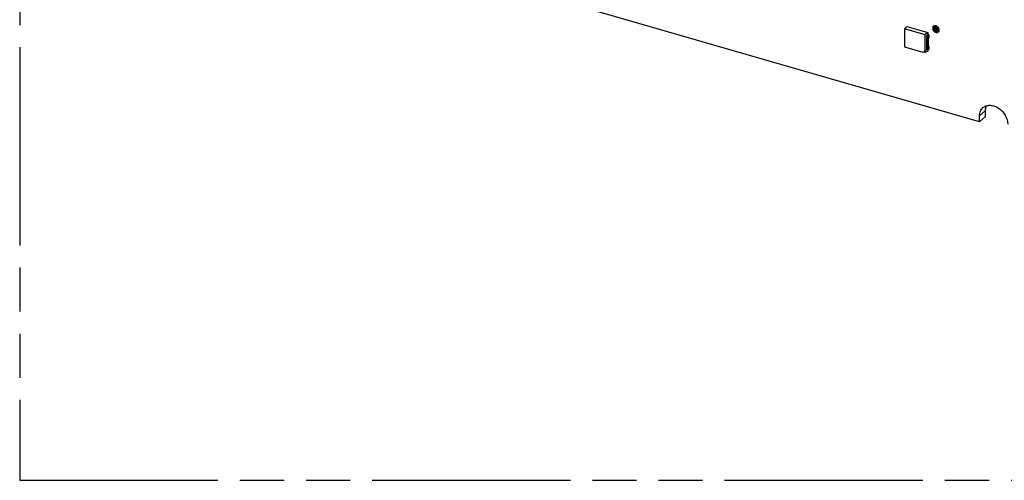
# Model space of a CAD drawing. Header units: millimetres. Extents: x 0 to 210, y 0 to 297.
# Tile 12 of 42: x 50 to 93, y 208 to 228. Entities that reach past the tile are written whole.
import ezdxf

# ---------------------------------------------------------------- set-up
doc = ezdxf.new("R2010")
doc.units = ezdxf.units.MM
doc.header["$LTSCALE"] = 19.36
doc.linetypes.add('PHANTOM', pattern=[0.8, 0.45, -0.05, 0.1, -0.05, 0.1, -0.05])
doc.layers.get('0').update_dxf_attribs({"linetype": 'CONTINUOUS'})
doc.layers.add('DEFAULT_3', color=7, linetype='PHANTOM')

msp = doc.modelspace()

# ---------------------------------------------------------------- linework, layer by layer
at = {"color": 6, "linetype": 'Continuous'}
for p, q in [((92.30089, 223.42798), (75.50022, 228.27791)), ((89.10785, 227.61066), (89.00935, 227.50417)), ((89.10785, 227.61066), (90.0316, 227.34399)), ((89.00935, 227.50417), (89.00935, 226.71555)), ((89.91344, 227.24318), (89.00935, 227.50417)), ((90.0316, 227.34399), (89.91344, 227.24318)), ((89.91344, 226.5457), (89.91344, 227.24318)), ((89.98615, 226.59021), (89.98615, 227.21951)), ((89.98804, 227.21897), (90.02988, 227.25519)), ((90.03324, 227.20592), (89.98804, 227.21897)), ((90.07507, 227.24215), (90.02988, 227.25519)), ((90.0316, 227.34399), (90.0316, 227.2545)), ((90.07507, 227.24215), (90.03324, 227.20592)), ((90.03324, 227.20592), (90.03324, 227.08553)), ((90.0749, 227.242), (90.0749, 227.12162)), ((89.00935, 226.71555), (89.8202, 226.48148)), ((90.0188, 226.73936), (90.0188, 227.05151)), ((90.07507, 227.12176), (90.03324, 227.08553)), ((90.03324, 226.697), (90.07507, 226.73323)), ((90.06047, 226.77544), (90.06047, 227.0876)), ((90.0749, 226.73309), (90.0749, 226.6127)), ((89.8202, 226.48148), (89.91344, 226.5478)), ((89.8649, 226.50404), (89.8202, 226.48148)), ((89.8649, 226.50404), (89.9498, 226.56443)), ((89.8649, 226.50404), (89.9498, 226.47953)), ((89.91344, 226.5457), (89.9498, 226.56653)), ((89.9498, 226.47953), (89.9498, 226.56443)), ((90.0316, 226.53571), (89.9498, 226.47953)), ((89.98804, 226.58966), (90.03324, 226.57661)), ((90.0316, 226.57661), (90.0316, 226.53571)), ((90.03324, 226.697), (90.03324, 226.57661)), ((90.03324, 226.57661), (90.07507, 226.61284)), ((92.30089, 223.42798), (92.30346, 223.69308)), ((92.56883, 223.65855), (92.56948, 223.9242)), ((92.30089, 223.42798), (92.56755, 223.65892))]:
    msp.add_line(p, q, dxfattribs=at)
at = {"color": 9, "linetype": 'Continuous'}
for p, q in [((90.0188, 227.05151), (90.06064, 227.08774)), ((90.06064, 226.77558), (90.0188, 226.73936)), ((92.30346, 223.69308), (92.57012, 223.92401))]:
    msp.add_line(p, q, dxfattribs=at)
at = {"color": 7, "linetype": 'Continuous'}
for centre, start, end in [((90.43943, 227.54618), 204.232628, 211.317841), ((90.33949, 227.45538), 24.232628, 31.317841)]:
    msp.add_arc(centre, 0.16736, start, end, dxfattribs=at)
for points, knots in [([(90.25851, 227.59931), (90.25629, 227.59517), (90.24822, 227.57726), (90.24522, 227.55733), (90.24512, 227.54244)], [0, 0, 0, 0, 0.24026735, 1, 1, 1, 1]), ([(90.27441, 227.53447), (90.27445, 227.53893), (90.27548, 227.55585), (90.28063, 227.57272), (90.28708, 227.58343)], [0, 0, 0, 0, 0.26284412, 1, 1, 1, 1]), ([(90.52098, 227.5237), (90.51073, 227.54887), (90.48003, 227.59505), (90.41547, 227.64153), (90.34284, 227.65797), (90.29729, 227.64122), (90.2813, 227.62758)], [0, 0, 0, 0, 0.27475976, 0.54528337, 0.78749474, 1, 1, 1, 1]), ([(90.52056, 227.52334), (90.51034, 227.54845), (90.47972, 227.59455), (90.41535, 227.64101), (90.34289, 227.65759), (90.29735, 227.6411), (90.28131, 227.62757)], [0, 0, 0, 0, 0.27464154, 0.54512124, 0.78742836, 1, 1, 1, 1]), ([(90.30779, 227.60597), (90.31975, 227.61449), (90.35105, 227.62476), (90.40109, 227.61576), (90.4479, 227.58749), (90.4726, 227.55859), (90.48246, 227.54237)], [0, 0, 0, 0, 0.21455839, 0.45521637, 0.72239697, 1, 1, 1, 1]), ([(90.30821, 227.60634), (90.32016, 227.61485), (90.35146, 227.62512), (90.40151, 227.61612), (90.44832, 227.58785), (90.47302, 227.55896), (90.48288, 227.54273)], [0, 0, 0, 0, 0.21455839, 0.45521637, 0.72239697, 1, 1, 1, 1]), ([(90.40225, 227.56811), (90.39087, 227.57345), (90.36696, 227.57958), (90.34299, 227.57083), (90.33473, 227.56362)], [0, 0, 0, 0, 0.53424023, 1, 1, 1, 1]), ([(90.40267, 227.56847), (90.39119, 227.57385), (90.36708, 227.58001), (90.34297, 227.57097), (90.33474, 227.56362)], [0, 0, 0, 0, 0.53437953, 1, 1, 1, 1]), ([(90.24512, 227.54244), (90.24516, 227.53717), (90.24642, 227.51526), (90.25208, 227.49365), (90.25836, 227.47822)], [0, 0, 0, 0, 0.24027005, 1, 1, 1, 1]), ([(90.24554, 227.5428), (90.24558, 227.53754), (90.24683, 227.51562), (90.25249, 227.49401), (90.25878, 227.47858)], [0, 0, 0, 0, 0.24027005, 1, 1, 1, 1]), ([(90.25836, 227.47822), (90.26861, 227.45305), (90.29931, 227.40686), (90.36386, 227.36039), (90.4365, 227.34394), (90.48204, 227.3607), (90.49803, 227.37434)], [0, 0, 0, 0, 0.27475976, 0.54528337, 0.78749474, 1, 1, 1, 1]), ([(90.25878, 227.47858), (90.269, 227.45346), (90.29961, 227.40737), (90.36399, 227.36091), (90.43644, 227.34432), (90.48198, 227.36081), (90.49803, 227.37434)], [0, 0, 0, 0, 0.27464154, 0.54512124, 0.78742836, 1, 1, 1, 1]), ([(90.28682, 227.47749), (90.28474, 227.48211), (90.27761, 227.50019), (90.2741, 227.51975), (90.27399, 227.53411)], [0, 0, 0, 0, 0.2610058, 1, 1, 1, 1]), ([(90.28724, 227.47785), (90.28516, 227.48247), (90.27803, 227.50055), (90.27452, 227.52011), (90.27441, 227.53447)], [0, 0, 0, 0, 0.2610058, 1, 1, 1, 1]), ([(90.47112, 227.39558), (90.45917, 227.38707), (90.42787, 227.37679), (90.37783, 227.3858), (90.33102, 227.41407), (90.30632, 227.44296), (90.29646, 227.45919)], [0, 0, 0, 0, 0.21455839, 0.45521637, 0.72239697, 1, 1, 1, 1]), ([(90.47154, 227.39594), (90.45959, 227.38743), (90.42829, 227.37716), (90.37824, 227.38616), (90.33144, 227.41443), (90.30673, 227.44332), (90.29687, 227.45955)], [0, 0, 0, 0, 0.21455839, 0.45521637, 0.72239697, 1, 1, 1, 1]), ([(90.33473, 227.56362), (90.33194, 227.56118), (90.32145, 227.54965), (90.31742, 227.53335), (90.31729, 227.52161)], [0, 0, 0, 0, 0.23998072, 1, 1, 1, 1]), ([(90.31729, 227.52161), (90.31737, 227.51511), (90.32092, 227.48765), (90.33735, 227.46264), (90.3532, 227.44885)], [0, 0, 0, 0, 0.23621845, 1, 1, 1, 1]), ([(90.33474, 227.56362), (90.33201, 227.56118), (90.32175, 227.54967), (90.31784, 227.53358), (90.31771, 227.52197)], [0, 0, 0, 0, 0.23987565, 1, 1, 1, 1]), ([(90.31771, 227.52197), (90.31779, 227.51547), (90.32133, 227.48801), (90.33777, 227.463), (90.35362, 227.44921)], [0, 0, 0, 0, 0.23621845, 1, 1, 1, 1]), ([(90.34616, 227.51328), (90.34622, 227.51604), (90.34712, 227.52619), (90.35294, 227.53613), (90.35905, 227.54038)], [0, 0, 0, 0, 0.27056701, 1, 1, 1, 1]), ([(90.38122, 227.46065), (90.37114, 227.46551), (90.35394, 227.48076), (90.34638, 227.50262), (90.34616, 227.51328)], [0, 0, 0, 0, 0.51210672, 1, 1, 1, 1]), ([(90.34657, 227.51364), (90.34663, 227.51635), (90.34752, 227.52633), (90.35309, 227.53613), (90.35902, 227.54043)], [0, 0, 0, 0, 0.27025257, 1, 1, 1, 1]), ([(90.38164, 227.46101), (90.37156, 227.46587), (90.35436, 227.48112), (90.34679, 227.50298), (90.34657, 227.51364)], [0, 0, 0, 0, 0.51210672, 1, 1, 1, 1]), ([(90.35902, 227.54043), (90.36363, 227.54376), (90.37149, 227.54635), (90.37924, 227.54623), (90.38129, 227.54605)], [0, 0, 0, 0, 0.73406147, 1, 1, 1, 1]), ([(90.37667, 227.43345), (90.38814, 227.42807), (90.41225, 227.42191), (90.43636, 227.43094), (90.4446, 227.4383)], [0, 0, 0, 0, 0.53437953, 1, 1, 1, 1]), ([(90.37708, 227.43381), (90.38847, 227.42847), (90.41237, 227.42233), (90.43634, 227.43109), (90.4446, 227.4383)], [0, 0, 0, 0, 0.53424023, 1, 1, 1, 1]), ([(90.39769, 227.54091), (90.40777, 227.53605), (90.42498, 227.5208), (90.43254, 227.49894), (90.43276, 227.48828)], [0, 0, 0, 0, 0.51210672, 1, 1, 1, 1]), ([(90.42031, 227.46149), (90.41571, 227.45816), (90.40784, 227.45556), (90.4001, 227.45569), (90.39804, 227.45586)], [0, 0, 0, 0, 0.73406147, 1, 1, 1, 1]), ([(90.39811, 227.54127), (90.40819, 227.53641), (90.42539, 227.52116), (90.43296, 227.4993), (90.43318, 227.48864)], [0, 0, 0, 0, 0.51210672, 1, 1, 1, 1]), ([(90.43318, 227.48864), (90.43312, 227.48588), (90.43221, 227.47572), (90.4264, 227.46578), (90.42028, 227.46153)], [0, 0, 0, 0, 0.27056701, 1, 1, 1, 1]), ([(90.43276, 227.48828), (90.4327, 227.48556), (90.43182, 227.47559), (90.42625, 227.46579), (90.42031, 227.46149)], [0, 0, 0, 0, 0.27025257, 1, 1, 1, 1]), ([(90.46163, 227.47994), (90.46154, 227.48644), (90.458, 227.51391), (90.44157, 227.53892), (90.42572, 227.55271)], [0, 0, 0, 0, 0.23621845, 1, 1, 1, 1]), ([(90.46204, 227.48031), (90.46196, 227.4868), (90.45842, 227.51427), (90.44198, 227.53928), (90.42613, 227.55307)], [0, 0, 0, 0, 0.23621845, 1, 1, 1, 1]), ([(90.4446, 227.4383), (90.44739, 227.44073), (90.45789, 227.45226), (90.46191, 227.46857), (90.46204, 227.48031)], [0, 0, 0, 0, 0.23998072, 1, 1, 1, 1]), ([(90.4446, 227.4383), (90.44733, 227.44074), (90.45758, 227.45224), (90.4615, 227.46834), (90.46163, 227.47994)], [0, 0, 0, 0, 0.23987565, 1, 1, 1, 1]), ([(90.4921, 227.52407), (90.49418, 227.51944), (90.50131, 227.50136), (90.50482, 227.4818), (90.50493, 227.46744)], [0, 0, 0, 0, 0.2610058, 1, 1, 1, 1]), ([(90.50493, 227.46744), (90.50489, 227.46299), (90.50386, 227.44607), (90.4987, 227.4292), (90.49226, 227.41848)], [0, 0, 0, 0, 0.26284412, 1, 1, 1, 1]), ([(90.49251, 227.52443), (90.49459, 227.5198), (90.50173, 227.50172), (90.50523, 227.48216), (90.50534, 227.46781)], [0, 0, 0, 0, 0.2610058, 1, 1, 1, 1]), ([(90.5338, 227.45911), (90.53375, 227.46438), (90.5325, 227.4863), (90.52684, 227.50791), (90.52056, 227.52334)], [0, 0, 0, 0, 0.24027005, 1, 1, 1, 1]), ([(90.52082, 227.4026), (90.52305, 227.40675), (90.53111, 227.42466), (90.53412, 227.44459), (90.53421, 227.45947)], [0, 0, 0, 0, 0.24026735, 1, 1, 1, 1]), ([(90.53421, 227.45947), (90.53417, 227.46474), (90.53292, 227.48666), (90.52726, 227.50827), (90.52098, 227.5237)], [0, 0, 0, 0, 0.24027005, 1, 1, 1, 1])]:
    msp.add_open_spline(points, degree=3, knots=knots, dxfattribs=at)
for points in [[(90.28131, 227.62757), (90.27206, 227.61977), (90.26423, 227.60998), (90.25851, 227.59931)], [(90.2813, 227.62758), (90.27223, 227.61984), (90.26456, 227.61018), (90.25893, 227.59967)], [(90.28666, 227.58307), (90.29202, 227.59197), (90.29933, 227.59995), (90.30779, 227.60597)], [(90.3532, 227.44885), (90.36026, 227.44271), (90.3682, 227.43742), (90.37667, 227.43345)], [(90.35362, 227.44921), (90.36068, 227.44307), (90.36861, 227.43778), (90.37708, 227.43381)], [(90.35905, 227.54038), (90.3652, 227.54465), (90.37342, 227.54634), (90.38087, 227.54569)], [(90.38087, 227.54569), (90.38668, 227.54519), (90.39244, 227.54344), (90.39769, 227.54091)], [(90.39804, 227.45586), (90.39224, 227.45636), (90.38647, 227.45812), (90.38122, 227.46065)], [(90.38129, 227.54605), (90.3871, 227.54555), (90.39286, 227.5438), (90.39811, 227.54127)], [(90.39846, 227.45622), (90.39265, 227.45673), (90.38689, 227.45848), (90.38164, 227.46101)], [(90.42028, 227.46153), (90.41413, 227.45726), (90.40592, 227.45558), (90.39846, 227.45622)], [(90.42572, 227.55271), (90.41866, 227.55885), (90.41072, 227.56414), (90.40225, 227.56811)], [(90.42613, 227.55307), (90.41907, 227.55921), (90.41114, 227.5645), (90.40267, 227.56847)], [(90.49267, 227.41885), (90.48732, 227.40994), (90.48, 227.40197), (90.47154, 227.39594)], [(90.49803, 227.37434), (90.50728, 227.38214), (90.5151, 227.39194), (90.52082, 227.4026)], [(90.49803, 227.37434), (90.5071, 227.38208), (90.51477, 227.39173), (90.52041, 227.40224)]]:
    msp.add_open_spline(points, degree=3, dxfattribs=at)
at = {"color": 6, "linetype": 'Continuous'}
for points, knots in [([(90.0188, 227.05151), (90.0188, 227.05809), (90.02071, 227.07102), (90.02861, 227.08162), (90.03324, 227.08553)], [0, 0, 0, 0, 0.52067155, 1, 1, 1, 1]), ([(90.03324, 226.697), (90.03095, 226.70025), (90.02301, 226.71302), (90.0188, 226.72828), (90.0188, 226.73936)], [0, 0, 0, 0, 0.26403863, 1, 1, 1, 1]), ([(90.0749, 226.73309), (90.07262, 226.73634), (90.06467, 226.7491), (90.06047, 226.76437), (90.06047, 226.77544)], [0, 0, 0, 0, 0.26403863, 1, 1, 1, 1]), ([(92.45491, 224.04964), (92.49622, 224.0854), (92.59796, 224.14179), (92.77628, 224.16321), (92.96502, 224.12486), (93.212, 223.99946), (93.45615, 223.7398), (93.54456, 223.46267), (93.54456, 223.32882)], [0, 0, 0, 0, 0.10487846, 0.21638351, 0.33798577, 0.4692137, 0.74308921, 1, 1, 1, 1]), ([(92.56948, 223.9242), (92.56966, 223.94305), (92.57408, 224.01537), (92.5926, 224.08704), (92.61462, 224.13589)], [0, 0, 0, 0, 0.26026362, 1, 1, 1, 1]), ([(92.30281, 223.69326), (92.30348, 223.76188), (92.328, 223.89557), (92.40692, 224.00808), (92.45491, 224.04964)], [0, 0, 0, 0, 0.51943702, 1, 1, 1, 1])]:
    msp.add_open_spline(points, degree=3, knots=knots, dxfattribs=at)
msp.add_open_spline([(90.06047, 227.0876), (90.06047, 227.09418), (90.06151, 227.10095), (90.06408, 227.10701)], degree=3, dxfattribs=at)
at = {"layer": 'DEFAULT_3', "color": 91, "linetype": 'PHANTOM', "true_color": 0x80ff80}
for p, q in [((50.12864, 257.68), (50.12864, 207.68)), ((50.12864, 207.68), (150.12864, 207.68))]:
    msp.add_line(p, q, dxfattribs=at)

doc.saveas('drawing.dxf')
